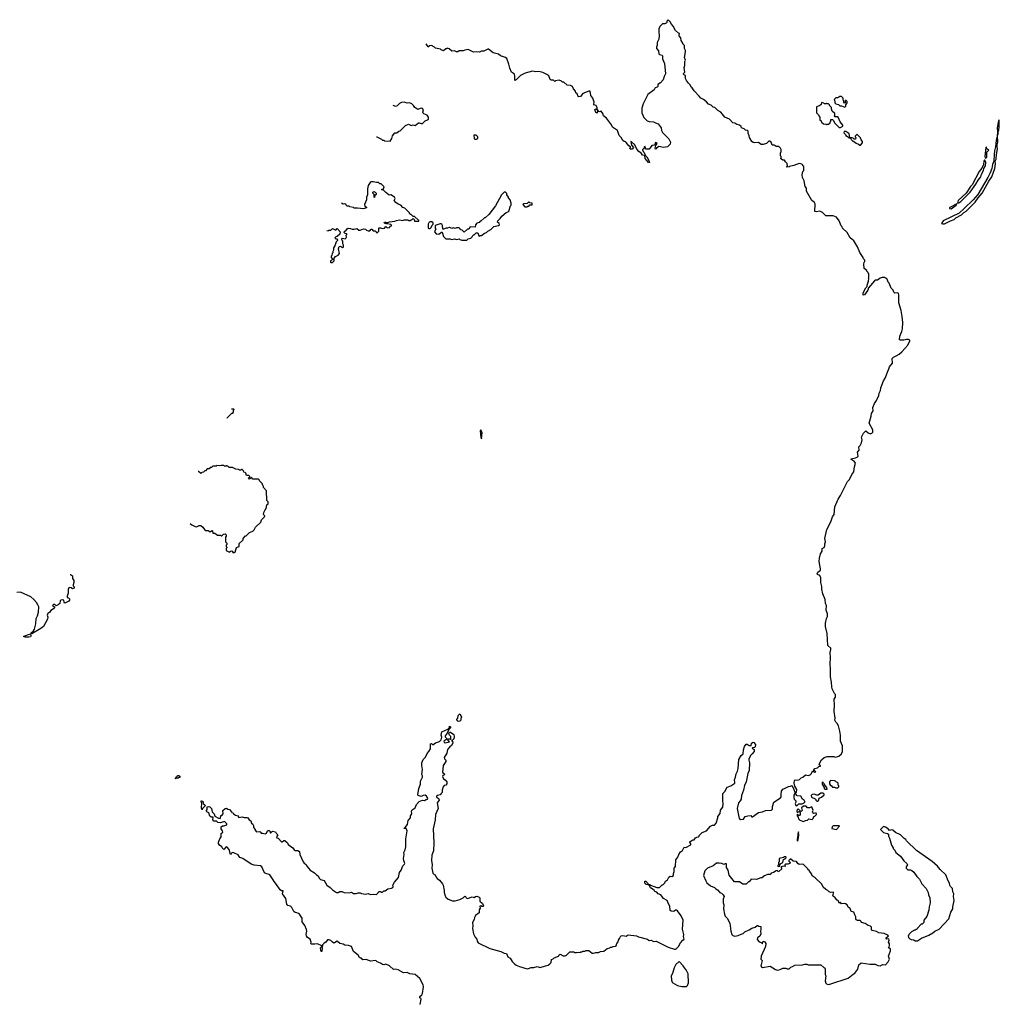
# Model space of a CAD drawing. Extents: x 2494118 to 2687960, y 757339 to 915227.
# Tile 66 of 256: x 2520008 to 2534442, y 895137 to 909650. Entities that reach past the tile are written whole.
import ezdxf

# ---------------------------------------------------------------- set-up
doc = ezdxf.new("R2010")
doc.units = 0

msp = doc.modelspace()

# ---------------------------------------------------------------- linework, layer by layer
at = {"layer": '0CON20XD'}
for points in [[(2531058, 907858), (2531045, 907860), (2531010, 907825), (2530965, 907808), (2530935, 907808), (2530916, 907826), (2530895, 907838), (2530835, 907833), (2530815, 907842), (2530797, 907857), (2530760, 907915), (2530757, 907937), (2530740, 907975), (2530740, 908005), (2530728, 908018), (2530705, 908020), (2530685, 908040), (2530655, 908050), (2530640, 908065), (2530640, 908075), (2530616, 908096), (2530575, 908107), (2530547, 908127), (2530515, 908130), (2530465, 908182), (2530400, 908215), (2530340, 908285), (2530295, 908312), (2530250, 908355), (2530225, 908362), (2530195, 908388), (2530160, 908405), (2530129, 908439), (2530083, 908473), (2530044, 908494), (2530022, 908525), (2529945, 908600), (2529918, 908645), (2529900, 908655), (2529885, 908690), (2529862, 908712), (2529833, 908753), (2529812, 908795), (2529820, 908805), (2529818, 908828), (2529805, 908830), (2529790, 908845), (2529790, 908855), (2529808, 908875), (2529798, 908945), (2529808, 908975), (2529810, 909035), (2529818, 909055), (2529802, 909095), (2529818, 909175), (2529817, 909195), (2529803, 909225), (2529805, 909270), (2529780, 909295), (2529780, 909305), (2529757, 909345), (2529752, 909385), (2529720, 909415), (2529727, 909423), (2529730, 909445), (2529715, 909450), (2529672, 909492), (2529637, 909557), (2529612, 909582), (2529595, 909620), (2529565, 909650), (2529543, 909627), (2529542, 909608), (2529533, 909597), (2529515, 909588), (2529482, 909588), (2529442, 909548), (2529426, 909514), (2529424, 909466), (2529431, 909415), (2529426, 909364), (2529402, 909315), (2529400, 909275), (2529390, 909245), (2529393, 909225), (2529420, 909190), (2529428, 909148), (2529438, 909138), (2529475, 909127), (2529482, 909115), (2529478, 909075), (2529507, 909005), (2529526, 908854), (2529502, 908815), (2529490, 908765), (2529449, 908721), (2529410, 908695), (2529410, 908665), (2529400, 908655), (2529374, 908646), (2529358, 908615), (2529262, 908545), (2529195, 908410), (2529173, 908345), (2529177, 908275), (2529205, 908208), (2529255, 908160), (2529285, 908150), (2529346, 908146), (2529375, 908128), (2529415, 908117), (2529462, 908055), (2529463, 908015), (2529479, 907989), (2529555, 907916), (2529574, 907895), (2529596, 907845), (2529593, 907817), (2529555, 907778), (2529495, 907768), (2529425, 907780), (2529393, 907757), (2529385, 907742), (2529375, 907740), (2529370, 907755), (2529380, 907795), (2529400, 907825), (2529375, 907840), (2529368, 907812), (2529358, 907802), (2529324, 907796), (2529285, 907740), (2529235, 907740), (2529225, 907780), (2529210, 907775), (2529204, 907746), (2529185, 907737), (2529185, 907730), (2529195, 907708), (2529211, 907691), (2529223, 907653), (2529249, 907629), (2529285, 907565), (2529286, 907545), (2529275, 907544), (2529223, 907603), (2529217, 907647), (2529185, 907655), (2529168, 907678), (2529129, 907709), (2529103, 907743), (2529072, 907805), (2529025, 907851), (2529013, 907855), (2529022, 907802), (2529050, 907765), (2529035, 907740), (2529005, 907740), (2529000, 907755), (2529010, 907765), (2529010, 907775), (2528982, 907792), (2528945, 907842), (2528935, 907850), (2528913, 907853), (2528895, 907870), (2528872, 907915), (2528843, 907945), (2528815, 908018), (2528744, 908064), (2528728, 908098), (2528655, 908200), (2528612, 908232), (2528603, 908265), (2528575, 908300), (2528545, 908292), (2528520, 908320), (2528515, 908270), (2528495, 908281), (2528482, 908325), (2528504, 908334), (2528520, 908320), (2528519, 908349), (2528503, 908383), (2528469, 908395), (2528466, 908405), (2528472, 908435), (2528454, 908495), (2528425, 908535), (2528415, 908596), (2528396, 908596), (2528305, 908564), (2528270, 908520), (2528245, 908513), (2528235, 908520), (2528222, 908555), (2528205, 908570), (2528197, 908597), (2528169, 908629), (2528152, 908665), (2528125, 908681), (2528075, 908687), (2528025, 908728), (2528005, 908730), (2527990, 908745), (2527955, 908760), (2527905, 908750), (2527895, 908740), (2527875, 908760), (2527838, 908758), (2527825, 908770), (2527803, 908823), (2527775, 908842), (2527715, 908870), (2527656, 908886), (2527615, 908882), (2527565, 908891), (2527455, 908863), (2527385, 908827), (2527325, 908763), (2527304, 908754), (2527303, 908815), (2527297, 908845), (2527256, 908876), (2527229, 908935), (2527216, 908995), (2527185, 909078), (2527164, 909094), (2527095, 909118), (2527065, 909140), (2526985, 909161), (2526917, 909217), (2526905, 909218), (2526845, 909188), (2526815, 909188), (2526785, 909172), (2526745, 909178), (2526695, 909172), (2526615, 909210), (2526568, 909202), (2526545, 909190), (2526485, 909190), (2526465, 909178), (2526445, 909178), (2526415, 909190), (2526375, 909187), (2526335, 909220), (2526305, 909230), (2526295, 909220), (2526285, 909220), (2526255, 909192), (2526220, 909205), (2526207, 909217), (2526135, 909230), (2526120, 909245), (2526075, 909268), (2526043, 909267), (2526035, 909250), (2526025, 909250), (2525996, 909296)], [(2532165, 908360), (2532180, 908375), (2532180, 908395), (2532200, 908425), (2532200, 908445), (2532185, 908460), (2532172, 908458), (2532170, 908425), (2532162, 908422), (2532150, 908435), (2532150, 908455), (2532140, 908465), (2532140, 908495), (2532118, 908518), (2532095, 908520), (2532065, 908500), (2532035, 908500), (2532012, 908478), (2532010, 908465), (2532020, 908455), (2532020, 908425), (2532032, 908412), (2532075, 908400), (2532095, 908380), (2532115, 908380), (2532165, 908360)], [(2525268, 907923), (2525271, 907921), (2525337, 907887), (2525353, 907873), (2525372, 907872), (2525385, 907862), (2525465, 907860), (2525492, 907898), (2525503, 907937), (2525535, 907980), (2525565, 907980), (2525593, 908007), (2525615, 908010), (2525695, 908088), (2525735, 908108), (2525775, 908092), (2525805, 908098), (2525835, 908090), (2525885, 908130), (2525895, 908132), (2525925, 908120), (2525945, 908122), (2525985, 908160), (2526018, 908172), (2526030, 908185), (2526030, 908215), (2526010, 908245), (2525965, 908261), (2525954, 908274), (2525950, 908285), (2525957, 908323), (2525945, 908340), (2525925, 908347), (2525907, 908343), (2525875, 908327), (2525830, 908355), (2525810, 908385), (2525785, 908408), (2525753, 908423), (2525715, 908420), (2525675, 908433), (2525635, 908427), (2525606, 908414), (2525571, 908379), (2525545, 908372), (2525525, 908382), (2525512, 908384)], [(2532105, 908060), (2532135, 908080), (2532137, 908097), (2532100, 908145), (2532070, 908215), (2532065, 908220), (2532025, 908220), (2532012, 908232), (2532020, 908245), (2532020, 908265), (2531982, 908302), (2531970, 908335), (2531970, 908355), (2531940, 908385), (2531940, 908395), (2531928, 908408), (2531905, 908410), (2531895, 908420), (2531885, 908410), (2531865, 908410), (2531855, 908420), (2531825, 908430), (2531818, 908402), (2531795, 908380), (2531773, 908377), (2531750, 908365), (2531750, 908275), (2531778, 908248), (2531782, 908232), (2531800, 908215), (2531800, 908175), (2531818, 908158), (2531822, 908142), (2531850, 908115), (2531885, 908110), (2531895, 908100), (2531905, 908110), (2531925, 908110), (2531948, 908132), (2531950, 908145), (2531960, 908155), (2531962, 908178), (2531985, 908180), (2532000, 908165), (2532012, 908132), (2532085, 908060), (2532105, 908060)], [(2533609, 906639), (2533635, 906642), (2533723, 906687), (2533777, 906703), (2533802, 906728), (2533885, 906774), (2533922, 906808), (2533955, 906826), (2534088, 906962), (2534129, 907025), (2534189, 907091), (2534289, 907271), (2534334, 907335), (2534355, 907405), (2534378, 907455), (2534385, 907525), (2534381, 907565), (2534395, 907595), (2534400, 907665), (2534417, 907745), (2534409, 907775), (2534410, 907805), (2534419, 907845), (2534417, 907943), (2534428, 907965), (2534425, 907995), (2534435, 908022), (2534441, 908075), (2534442, 908162), (2534440, 908170), (2534435, 908168), (2534425, 908135), (2534411, 908055), (2534415, 907995), (2534410, 907925), (2534395, 907871), (2534388, 907775), (2534370, 907715), (2534365, 907665), (2534363, 907567), (2534342, 907518), (2534331, 907455), (2534310, 907395), (2534274, 907325), (2534125, 907075), (2534058, 906995), (2533924, 906866), (2533851, 906799), (2533614, 906686), (2533590, 906645), (2533609, 906639)], [(2526745, 907890), (2526760, 907905), (2526760, 907925), (2526735, 907950), (2526702, 907948), (2526705, 907900), (2526715, 907890), (2526745, 907890)], [(2532235, 907910), (2532240, 907915), (2532228, 907968), (2532208, 907988), (2532195, 907990), (2532185, 908000), (2532155, 908000), (2532153, 907983), (2532175, 907960), (2532182, 907942), (2532205, 907930), (2532225, 907910), (2532235, 907910)], [(2532395, 907800), (2532428, 907835), (2532428, 907855), (2532405, 907880), (2532395, 907910), (2532348, 907958), (2532342, 907958), (2532320, 907935), (2532320, 907925), (2532330, 907915), (2532325, 907890), (2532305, 907890), (2532290, 907905), (2532275, 907910), (2532240, 907910), (2532285, 907860), (2532295, 907860), (2532335, 907830), (2532367, 907817), (2532385, 907800), (2532395, 907800)], [(2529778, 896082), (2529798, 896095), (2529791, 896135), (2529794, 896165), (2529776, 896245), (2529784, 896375), (2529755, 896439), (2529700, 896515), (2529686, 896526), (2529673, 896527), (2529645, 896503), (2529608, 896508), (2529592, 896522), (2529590, 896585), (2529568, 896618), (2529550, 896665), (2529495, 896698), (2529455, 896750), (2529415, 896768), (2529395, 896788), (2529365, 896800), (2529355, 896818), (2529302, 896852), (2529287, 896887), (2529268, 896898), (2529241, 896901), (2529221, 896921), (2529217, 896935), (2529220, 896950), (2529235, 896951), (2529275, 896910), (2529292, 896905), (2529302, 896892), (2529395, 896860), (2529435, 896860), (2529475, 896900), (2529485, 896900), (2529515, 896930), (2529525, 896950), (2529555, 896970), (2529575, 897010), (2529592, 897028), (2529615, 897020), (2529642, 897035), (2529640, 897065), (2529652, 897095), (2529652, 897145), (2529673, 897167), (2529676, 897265), (2529708, 897305), (2529720, 897345), (2529744, 897385), (2529774, 897406), (2529800, 897455), (2529825, 897450), (2529895, 897490), (2529898, 897505), (2529882, 897525), (2529885, 897540), (2529895, 897540), (2529925, 897560), (2529945, 897560), (2529965, 897592), (2529985, 897602), (2530010, 897605), (2530020, 897615), (2530020, 897625), (2530062, 897668), (2530130, 897695), (2530185, 897763), (2530215, 897780), (2530245, 897780), (2530272, 897805), (2530293, 897885), (2530293, 897905), (2530331, 897949), (2530335, 898000), (2530370, 898045), (2530376, 898095), (2530369, 898135), (2530370, 898245), (2530396, 898275), (2530434, 898336), (2530485, 898359), (2530544, 898396), (2530548, 898405), (2530542, 898448), (2530556, 898485), (2530564, 898535), (2530586, 898574), (2530596, 898615), (2530604, 898745), (2530638, 898805), (2530669, 898831), (2530674, 898886), (2530690, 898935), (2530715, 898970), (2530725, 898970), (2530755, 898952), (2530788, 898952), (2530792, 898985), (2530815, 899002), (2530826, 898996), (2530850, 898965), (2530845, 898932), (2530835, 898922), (2530805, 898920), (2530802, 898915), (2530831, 898891), (2530830, 898865), (2530803, 898827), (2530782, 898808), (2530754, 898755), (2530751, 898735), (2530763, 898695), (2530759, 898585), (2530739, 898541), (2530715, 898418), (2530688, 898362), (2530674, 898295), (2530642, 898215), (2530637, 898163), (2530626, 898135), (2530601, 898105), (2530581, 898025), (2530608, 897875), (2530635, 897862), (2530672, 897868), (2530697, 897903), (2530735, 897917), (2530785, 897918), (2530792, 897902), (2530805, 897900), (2530895, 897963), (2530955, 897972), (2530995, 897992), (2531085, 898000), (2531100, 898015), (2531102, 898055), (2531122, 898115), (2531219, 898181), (2531228, 898195), (2531226, 898235), (2531235, 898278), (2531255, 898307), (2531285, 898323), (2531335, 898350), (2531366, 898354), (2531385, 898362), (2531392, 898355), (2531417, 898305), (2531428, 898265), (2531430, 898245), (2531415, 898220), (2531414, 898185), (2531422, 898162), (2531442, 898135), (2531442, 898115), (2531433, 898095), (2531445, 898068), (2531455, 898062), (2531465, 898068), (2531488, 898092), (2531537, 898093), (2531580, 898115), (2531568, 898148), (2531555, 898150), (2531545, 898160), (2531520, 898205), (2531465, 898212), (2531442, 898235), (2531440, 898245), (2531452, 898265), (2531460, 898305), (2531431, 898351), (2531422, 898395), (2531424, 898435), (2531435, 898448), (2531475, 898443), (2531498, 898452), (2531525, 898477), (2531546, 898484), (2531585, 898522), (2531625, 898512), (2531655, 898520), (2531668, 898532), (2531695, 898580), (2531715, 898560), (2531738, 898562), (2531725, 898580), (2531712, 898582), (2531710, 898595), (2531725, 898612), (2531765, 898622), (2531785, 898640), (2531808, 898645), (2531808, 898655), (2531795, 898660), (2531788, 898675), (2531825, 898740), (2531863, 898777), (2531905, 898788), (2532005, 898790), (2532025, 898782), (2532065, 898790), (2532080, 898795), (2532115, 898830), (2532132, 898865), (2532132, 898945), (2532101, 899015), (2532102, 899102), (2532092, 899165), (2532074, 899244), (2532055, 899278), (2532032, 899295), (2532018, 899325), (2532022, 899355), (2532008, 899455), (2532014, 899545), (2532008, 899635), (2532028, 899665), (2532030, 899705), (2532015, 899720), (2531979, 899789), (2531973, 899815), (2531970, 899885), (2531956, 899966), (2531956, 900075), (2531948, 900155), (2531957, 900245), (2531948, 900325), (2531960, 900365), (2531960, 900385), (2531918, 900428), (2531904, 900605), (2531881, 900705), (2531883, 900755), (2531898, 900825), (2531910, 900855), (2531911, 900895), (2531893, 900947), (2531894, 901015), (2531884, 901045), (2531879, 901105), (2531843, 901185), (2531826, 901255), (2531828, 901295), (2531813, 901355), (2531812, 901425), (2531797, 901457), (2531763, 901473), (2531759, 901485), (2531771, 901509), (2531806, 901535), (2531806, 901556), (2531786, 901665), (2531792, 901715), (2531806, 901775), (2531833, 901815), (2531832, 901855), (2531860, 901870), (2531873, 901895), (2531874, 901926), (2531884, 901955), (2531874, 902005), (2531901, 902135), (2531960, 902250), (2531986, 902324), (2532008, 902355), (2532020, 902470), (2532066, 902584), (2532104, 902635), (2532204, 902845), (2532236, 902875), (2532270, 902945), (2532300, 902985), (2532307, 903057), (2532323, 903115), (2532302, 903145), (2532262, 903165), (2532260, 903175), (2532323, 903193), (2532348, 903202), (2532362, 903218), (2532352, 903275), (2532380, 903305), (2532373, 903355), (2532394, 903376), (2532412, 903415), (2532421, 903455), (2532414, 903495), (2532441, 903555), (2532475, 903590), (2532511, 903561), (2532545, 903548), (2532566, 903554), (2532579, 903571), (2532580, 903605), (2532527, 903705), (2532556, 903805), (2532559, 903845), (2532584, 903885), (2532581, 903935), (2532606, 903995), (2532635, 904037), (2532669, 904111), (2532672, 904145), (2532690, 904185), (2532696, 904224), (2532738, 904325), (2532761, 904365), (2532814, 904506), (2532826, 904534), (2532869, 904585), (2532871, 904605), (2532862, 904635), (2532866, 904654), (2532882, 904675), (2532924, 904696), (2532965, 904719), (2533005, 904756), (2533094, 904855), (2533126, 904915), (2533125, 904927), (2533105, 904934), (2533075, 904936), (2533035, 904926), (2532985, 904924), (2532972, 904932), (2532978, 904985), (2533008, 905055), (2533018, 905095), (2533020, 905185), (2533012, 905275), (2532996, 905366), (2532963, 905475), (2532962, 905595), (2532958, 905615), (2532945, 905622), (2532905, 905620), (2532890, 905635), (2532880, 905665), (2532850, 905695), (2532820, 905765), (2532803, 905783), (2532790, 905825), (2532775, 905840), (2532765, 905840), (2532755, 905850), (2532715, 905850), (2532685, 905840), (2532647, 905813), (2532618, 905812), (2532605, 905802), (2532515, 905698), (2532504, 905665), (2532456, 905595), (2532435, 905590), (2532438, 905625), (2532474, 905696), (2532494, 905715), (2532494, 905736), (2532516, 905795), (2532518, 905835), (2532512, 905845), (2532520, 905855), (2532520, 905905), (2532512, 905915), (2532510, 905925), (2532490, 905945), (2532490, 905955), (2532450, 905985), (2532448, 906045), (2532450, 906075), (2532460, 906085), (2532460, 906105), (2532440, 906125), (2532437, 906147), (2532385, 906220), (2532355, 906300), (2532295, 906400), (2532275, 906410), (2532247, 906437), (2532203, 906513), (2532132, 906575), (2532127, 906597), (2532113, 906613), (2532082, 906685), (2532045, 906740), (2531995, 906758), (2531885, 906760), (2531835, 906810), (2531797, 906827), (2531745, 906818), (2531723, 906823), (2531727, 906937), (2531720, 906955), (2531680, 906985), (2531600, 907125), (2531600, 907165), (2531583, 907193), (2531568, 907275), (2531542, 907325), (2531538, 907365), (2531548, 907412), (2531560, 907425), (2531560, 907485), (2531550, 907495), (2531550, 907505), (2531535, 907520), (2531495, 907528), (2531415, 907500), (2531353, 907487), (2531345, 907480), (2531310, 907475), (2531310, 907485), (2531320, 907495), (2531318, 907528), (2531290, 907555), (2531275, 907580), (2531255, 907580), (2531220, 907605), (2531230, 907615), (2531230, 907635), (2531220, 907645), (2531220, 907685), (2531228, 907705), (2531228, 907735), (2531220, 907755), (2531195, 907780), (2531155, 907780), (2531125, 907800), (2531095, 907800), (2531080, 907845), (2531058, 907858)], [(2534235, 907607), (2534245, 907612), (2534257, 907625), (2534258, 907695), (2534286, 907725), (2534259, 907745), (2534255, 907778), (2534245, 907768), (2534229, 907635), (2534232, 907612), (2534235, 907607)], [(2533828, 906948), (2533845, 906951), (2533875, 906971), (2534015, 907107), (2534098, 907225), (2534130, 907285), (2534171, 907335), (2534182, 907375), (2534212, 907425), (2534217, 907455), (2534241, 907495), (2534243, 907545), (2534230, 907580), (2534225, 907583), (2534214, 907566), (2534209, 907515), (2534187, 907463), (2534148, 907412), (2534044, 907216), (2534020, 907190), (2533955, 907095), (2533836, 906985), (2533828, 906948)], [(2524535, 906543), (2524555, 906540), (2524565, 906550), (2524595, 906550), (2524615, 906570), (2524665, 906550), (2524685, 906570), (2524730, 906525), (2524725, 906490), (2524688, 906452), (2524665, 906450), (2524650, 906435), (2524665, 906420), (2524688, 906418), (2524690, 906395), (2524673, 906377), (2524652, 906315), (2524630, 906285), (2524630, 906255), (2524620, 906235), (2524620, 906215), (2524610, 906205), (2524607, 906173), (2524600, 906165), (2524600, 906145), (2524620, 906115), (2524590, 906095), (2524588, 906078), (2524595, 906072), (2524615, 906072), (2524640, 906095), (2524640, 906105), (2524630, 906115), (2524640, 906125), (2524640, 906135), (2524661, 906159), (2524699, 906181), (2524718, 906205), (2524708, 906275), (2524714, 906306), (2524735, 906312), (2524765, 906290), (2524780, 906295), (2524780, 906325), (2524770, 906345), (2524770, 906385), (2524760, 906395), (2524754, 906416), (2524765, 906428), (2524805, 906420), (2524817, 906433), (2524822, 906445), (2524820, 906475), (2524830, 906485), (2524830, 906495), (2524805, 906500), (2524790, 906515), (2524790, 906525), (2524802, 906538), (2524815, 906540), (2524832, 906565), (2524850, 906575), (2524883, 906573), (2524905, 906562), (2524935, 906562), (2524975, 906572), (2525005, 906550), (2525025, 906550), (2525075, 906568), (2525102, 906562), (2525118, 906548), (2525145, 906540), (2525165, 906540), (2525185, 906560), (2525195, 906560), (2525215, 906540), (2525248, 906538), (2525260, 906525), (2525260, 906515), (2525275, 906510), (2525300, 906535), (2525300, 906575), (2525305, 906580), (2525325, 906582), (2525355, 906570), (2525381, 906579), (2525405, 906600), (2525420, 906585), (2525435, 906580), (2525455, 906588), (2525472, 906608), (2525490, 906615), (2525475, 906630), (2525425, 906640), (2525415, 906650), (2525405, 906642), (2525385, 906650), (2525380, 906655), (2525383, 906667), (2525397, 906667), (2525405, 906660), (2525435, 906660), (2525455, 906672), (2525535, 906680), (2525558, 906692), (2525605, 906698), (2525655, 906692), (2525675, 906700), (2525725, 906700), (2525735, 906690), (2525765, 906690), (2525775, 906700), (2525788, 906702), (2525805, 906720), (2525820, 906705), (2525825, 906680), (2525888, 906682), (2525888, 906688), (2525825, 906750), (2525805, 906750), (2525778, 906778), (2525765, 906780), (2525750, 906795), (2525750, 906805), (2525685, 906870), (2525655, 906880), (2525625, 906918), (2525583, 906933), (2525550, 906955), (2525528, 906985), (2525540, 907015), (2525530, 907035), (2525477, 907067), (2525453, 907063), (2525430, 907085), (2525401, 907101), (2525375, 907130), (2525340, 907145), (2525370, 907155), (2525378, 907185), (2525335, 907230), (2525315, 907230), (2525295, 907248), (2525265, 907248), (2525215, 907260), (2525185, 907260), (2525172, 907248), (2525143, 907205), (2525134, 907155), (2525132, 907068), (2525117, 907035), (2525118, 906995), (2525088, 906925), (2525093, 906903), (2525118, 906888), (2525120, 906875), (2525075, 906862), (2524985, 906872), (2524935, 906870), (2524925, 906880), (2524873, 906893), (2524865, 906900), (2524835, 906900), (2524820, 906915), (2524815, 906930), (2524797, 906937), (2524773, 906933), (2524750, 906945)], [(2525235, 907030), (2525230, 907035), (2525230, 907075), (2525210, 907095), (2525212, 907108), (2525225, 907118), (2525248, 907108), (2525260, 907095), (2525260, 907075), (2525242, 907058), (2525235, 907030)], [(2526525, 906400), (2526595, 906402), (2526615, 906420), (2526655, 906430), (2526675, 906450), (2526685, 906470), (2526695, 906480), (2526705, 906480), (2526735, 906510), (2526758, 906508), (2526772, 906462), (2526785, 906460), (2526795, 906470), (2526812, 906468), (2526855, 906502), (2526885, 906512), (2526908, 906535), (2526951, 906559), (2526995, 906600), (2527065, 906617), (2527076, 906624), (2527074, 906644), (2527050, 906665), (2527053, 906687), (2527089, 906721), (2527114, 906756), (2527175, 906810), (2527202, 906818), (2527215, 906830), (2527240, 906905), (2527250, 906915), (2527250, 906945), (2527237, 906997), (2527210, 907025), (2527210, 907035), (2527188, 907068), (2527187, 907087), (2527168, 907108), (2527145, 907110), (2527105, 907068), (2527018, 906905), (2526919, 906781), (2526865, 906730), (2526855, 906730), (2526805, 906680), (2526795, 906680), (2526777, 906663), (2526745, 906650), (2526723, 906627), (2526717, 906593), (2526645, 906598), (2526625, 906560), (2526605, 906560), (2526555, 906520), (2526528, 906548), (2526502, 906552), (2526498, 906568), (2526485, 906580), (2526445, 906580), (2526425, 906572), (2526395, 906580), (2526375, 906570), (2526347, 906587), (2526335, 906588), (2526312, 906578), (2526293, 906577), (2526255, 906560), (2526242, 906562), (2526238, 906615), (2526228, 906635), (2526219, 906639), (2526205, 906640), (2526132, 906618), (2526130, 906575), (2526140, 906565), (2526122, 906525), (2526145, 906492), (2526185, 906488), (2526225, 906520), (2526235, 906520), (2526253, 906453), (2526285, 906420), (2526345, 906420), (2526375, 906408), (2526415, 906420), (2526445, 906408), (2526485, 906420), (2526495, 906410), (2526525, 906400)], [(2527485, 906890), (2527495, 906900), (2527508, 906902), (2527525, 906920), (2527558, 906922), (2527558, 906948), (2527525, 906950), (2527515, 906960), (2527505, 906960), (2527485, 906940), (2527432, 906938), (2527420, 906925), (2527452, 906892), (2527485, 906890)], [(2533735, 906861), (2533806, 906915), (2533816, 906936), (2533715, 906882), (2533709, 906875), (2533711, 906865), (2533735, 906861)], [(2526035, 906570), (2526055, 906572), (2526073, 906587), (2526085, 906620), (2526100, 906635), (2526100, 906655), (2526082, 906672), (2526055, 906672), (2526043, 906667), (2526028, 906635), (2526028, 906578), (2526035, 906570)], [(2523058, 903780), (2523065, 903780), (2523135, 903850), (2523148, 903852), (2523160, 903865), (2523160, 903895), (2523170, 903905), (2523165, 903910), (2523128, 903910)], [(2526815, 903470), (2526824, 903565), (2526805, 903607), (2526795, 903590), (2526805, 903498), (2526815, 903470)], [(2522518, 902226), (2522520, 902225), (2522543, 902203), (2522595, 902178), (2522615, 902173), (2522655, 902193), (2522675, 902197), (2522709, 902169), (2522730, 902135), (2522753, 902123), (2522785, 902120), (2522815, 902100), (2522832, 902118), (2522845, 902120), (2522850, 902115), (2522852, 902082), (2522885, 902080), (2522923, 902053), (2522965, 902050), (2522975, 902040), (2522988, 902042), (2523012, 902068), (2523035, 902070), (2523050, 902055), (2523050, 902035), (2523040, 902025), (2523040, 901955), (2523060, 901935), (2523060, 901915), (2523050, 901905), (2523050, 901885), (2523060, 901875), (2523060, 901865), (2523050, 901855), (2523050, 901825), (2523088, 901808), (2523095, 901800), (2523125, 901820), (2523138, 901818), (2523155, 901790), (2523185, 901800), (2523202, 901868), (2523240, 901885), (2523242, 901928), (2523290, 901975), (2523300, 901985), (2523300, 902005), (2523335, 902040), (2523345, 902040), (2523395, 902090), (2523445, 902110), (2523465, 902130), (2523482, 902168), (2523560, 902245), (2523572, 902278), (2523617, 902323), (2523618, 902338), (2523600, 902355), (2523603, 902387), (2523623, 902427), (2523640, 902445), (2523652, 902498), (2523670, 902515), (2523670, 902545), (2523650, 902565), (2523647, 902707), (2523600, 902755), (2523600, 902775), (2523590, 902785), (2523580, 902815), (2523542, 902852), (2523540, 902865), (2523528, 902878), (2523445, 902880), (2523425, 902900), (2523412, 902898), (2523395, 902880), (2523380, 902895), (2523398, 902912), (2523398, 902918), (2523385, 902930), (2523352, 902932), (2523338, 902968), (2523328, 902978), (2523312, 902982), (2523308, 902998), (2523288, 903018), (2523275, 903020), (2523265, 903010), (2523245, 903010), (2523235, 903020), (2523193, 903023), (2523145, 903050), (2523095, 903050), (2523075, 903070), (2523065, 903070), (2523055, 903080), (2523045, 903070), (2523025, 903070), (2523015, 903080), (2522975, 903080), (2522955, 903072), (2522915, 903080), (2522905, 903070), (2522855, 903070), (2522835, 903050), (2522815, 903050), (2522798, 903032), (2522772, 903028), (2522745, 903000), (2522735, 903000), (2522715, 902980), (2522692, 902978), (2522675, 902960), (2522645, 902990), (2522636, 902990)], [(2520752, 901473), (2520755, 901470), (2520788, 901455), (2520784, 901414), (2520807, 901385), (2520806, 901354), (2520795, 901320), (2520798, 901305), (2520812, 901292), (2520809, 901271), (2520785, 901262), (2520765, 901278), (2520745, 901282), (2520732, 901275), (2520721, 901249), (2520722, 901195), (2520710, 901155), (2520710, 901135), (2520725, 901130), (2520742, 901112), (2520742, 901095), (2520733, 901077), (2520675, 901052), (2520663, 901063), (2520660, 901095), (2520635, 901100), (2520615, 901096), (2520602, 901085), (2520600, 901045), (2520577, 901023), (2520545, 901010), (2520528, 901028), (2520505, 901030), (2520490, 901015), (2520508, 901008), (2520520, 900995), (2520520, 900985), (2520505, 900968), (2520467, 900943), (2520452, 900915), (2520425, 900900), (2520413, 900875), (2520422, 900845), (2520416, 900814), (2520358, 900705), (2520320, 900675), (2520185, 900600), (2520173, 900603), (2520177, 900615), (2520210, 900640), (2520224, 900665), (2520248, 900745), (2520252, 900825), (2520272, 900865), (2520286, 900915), (2520288, 900995), (2520277, 901027), (2520255, 901060), (2520218, 901105), (2520174, 901144), (2520022, 901212), (2519965, 901208)], [(2520145, 900548), (2520089, 900549), (2520070, 900555), (2520068, 900565), (2520155, 900592), (2520172, 900582), (2520172, 900565), (2520165, 900554), (2520145, 900548)], [(2526468, 899308), (2526448, 899325), (2526448, 899335), (2526462, 899355), (2526468, 899392), (2526495, 899420), (2526520, 899375), (2526520, 899365), (2526510, 899355), (2526510, 899325), (2526495, 899310), (2526468, 899308)], [(2525543, 895653), (2525515, 895650), (2525456, 895706), (2525405, 895728), (2525375, 895720), (2525355, 895723), (2525326, 895746), (2525275, 895763), (2525255, 895782), (2525175, 895772), (2525115, 895800), (2525065, 895792), (2525045, 895818), (2525028, 895818), (2525017, 895827), (2524995, 895862), (2524928, 895915), (2524895, 895987), (2524855, 896003), (2524801, 896011), (2524775, 896022), (2524723, 896033), (2524685, 896068), (2524648, 896042), (2524635, 896040), (2524615, 896052), (2524595, 896080), (2524565, 896090), (2524542, 896088), (2524519, 896051), (2524495, 896039), (2524472, 896015), (2524468, 895995), (2524460, 895990), (2524464, 895964), (2524458, 895915), (2524450, 895915), (2524442, 895965), (2524445, 895978), (2524460, 895990), (2524458, 895998), (2524395, 896029), (2524355, 896022), (2524302, 896025), (2524298, 896035), (2524303, 896055), (2524287, 896095), (2524250, 896120), (2524236, 896146), (2524231, 896165), (2524239, 896215), (2524235, 896240), (2524211, 896301), (2524172, 896355), (2524170, 896405), (2524133, 896465), (2524115, 896478), (2524090, 896485), (2524065, 896490), (2524048, 896505), (2524020, 896565), (2524000, 896585), (2523960, 896595), (2523944, 896614), (2523928, 896695), (2523882, 896765), (2523888, 896808), (2523865, 896810), (2523848, 896825), (2523793, 896905), (2523756, 896946), (2523745, 896972), (2523694, 897044), (2523685, 897052), (2523635, 897064), (2523615, 897077), (2523577, 897165), (2523556, 897176), (2523465, 897190), (2523420, 897205), (2523295, 897287), (2523251, 897301), (2523225, 897338), (2523165, 897370), (2523147, 897373), (2523135, 897368), (2523125, 897350), (2523113, 897343), (2523097, 897417), (2523065, 897452), (2523052, 897458), (2523015, 897420), (2522990, 897445), (2522985, 897460), (2522954, 897484), (2522938, 897508), (2522937, 897525), (2522956, 897574), (2522978, 897605), (2522978, 897655), (2523000, 897675), (2522998, 897695), (2522978, 897725), (2522978, 897752), (2522995, 897770), (2523015, 897768), (2523058, 897782), (2523060, 897795), (2523025, 897830), (2522965, 897812), (2522928, 897818), (2522907, 897837), (2522869, 897839), (2522853, 897855), (2522858, 897898), (2522835, 897898), (2522811, 897911), (2522795, 897960), (2522765, 897972), (2522760, 897985), (2522760, 897995), (2522772, 898008), (2522770, 898050), (2522795, 898053), (2522808, 898048), (2522832, 898025), (2522842, 897975), (2522872, 897945), (2522882, 897912), (2522935, 897882), (2522962, 897878), (2522968, 897885), (2522972, 897918), (2522985, 897920), (2523007, 897943), (2523000, 897995), (2523035, 898022), (2523055, 898028), (2523073, 898013), (2523098, 898008), (2523130, 897975), (2523132, 897962), (2523155, 897960), (2523160, 897945), (2523190, 897925), (2523220, 897915), (2523235, 897890), (2523285, 897902), (2523315, 897890), (2523355, 897892), (2523368, 897885), (2523387, 897857), (2523415, 897840), (2523422, 897805), (2523443, 897793), (2523452, 897775), (2523452, 897742), (2523480, 897715), (2523480, 897705), (2523498, 897678), (2523545, 897682), (2523556, 897676), (2523565, 897660), (2523585, 897662), (2523625, 897652), (2523645, 897660), (2523660, 897695), (2523675, 897700), (2523685, 897700), (2523700, 897685), (2523700, 897665), (2523705, 897662), (2523735, 897690), (2523775, 897680), (2523785, 897660), (2523810, 897635), (2523790, 897605), (2523795, 897590), (2523816, 897586), (2523865, 897530), (2523875, 897530), (2523898, 897552), (2523915, 897550), (2523952, 897515), (2523964, 897494), (2524035, 897443), (2524054, 897414), (2524065, 897404), (2524106, 897406), (2524130, 897390), (2524137, 897345), (2524185, 897238), (2524198, 897218), (2524228, 897198), (2524238, 897175), (2524290, 897115), (2524353, 897073), (2524380, 897045), (2524405, 897032), (2524423, 896995), (2524442, 896975), (2524495, 896962), (2524532, 896892), (2524585, 896860), (2524615, 896823), (2524677, 896787), (2524703, 896787), (2524725, 896798), (2524755, 896798), (2524787, 896783), (2524865, 896780), (2524895, 896790), (2524925, 896772), (2524965, 896770), (2524995, 896782), (2525025, 896782), (2525045, 896772), (2525105, 896762), (2525145, 896770), (2525175, 896758), (2525215, 896762), (2525265, 896758), (2525305, 896798), (2525325, 896800), (2525338, 896788), (2525352, 896788), (2525375, 896810), (2525395, 896810), (2525435, 896840), (2525485, 896848), (2525505, 896858), (2525512, 896875), (2525508, 896895), (2525532, 896938), (2525588, 897005), (2525605, 897080), (2525630, 897115), (2525655, 897178), (2525679, 897205), (2525681, 897215), (2525667, 897255), (2525664, 897285), (2525671, 897345), (2525669, 897375), (2525690, 897415), (2525700, 897460), (2525700, 897575), (2525716, 897695), (2525705, 897730), (2525675, 897730), (2525672, 897735), (2525688, 897742), (2525721, 897789), (2525732, 897845), (2525767, 897885), (2525767, 897915), (2525784, 897946), (2525780, 897985), (2525790, 898005), (2525836, 898034), (2525856, 898084), (2525893, 898127), (2525945, 898146), (2525975, 898143), (2525995, 898157), (2526015, 898160), (2526023, 898175), (2526003, 898205), (2525985, 898220), (2525955, 898216), (2525925, 898202), (2525880, 898215), (2525873, 898225), (2525891, 898319), (2525916, 898384), (2525916, 898425), (2525943, 898487), (2525942, 898505), (2525932, 898525), (2525944, 898596), (2525933, 898655), (2525936, 898695), (2525955, 898747), (2525989, 898781), (2526012, 898832), (2526038, 898862), (2526062, 898905), (2526060, 898975), (2526075, 898980), (2526095, 898960), (2526135, 898990), (2526195, 899010), (2526218, 899035), (2526230, 899075), (2526220, 899105), (2526230, 899155), (2526319, 899191), (2526340, 899215), (2526342, 899238), (2526357, 899227), (2526357, 899213), (2526332, 899188), (2526308, 899132), (2526278, 899095), (2526278, 899078), (2526292, 899065), (2526300, 899045), (2526260, 899015), (2526262, 898995), (2526275, 898990), (2526340, 899005), (2526322, 899022), (2526318, 899035), (2526325, 899050), (2526345, 899050), (2526355, 899040), (2526360, 899045), (2526360, 899085), (2526340, 899105), (2526330, 899125), (2526342, 899148), (2526355, 899150), (2526406, 899116), (2526410, 899085), (2526405, 899050), (2526385, 899030), (2526370, 899025), (2526387, 899017), (2526389, 898985), (2526370, 898950), (2526345, 898932), (2526312, 898895), (2526302, 898838), (2526262, 898775), (2526268, 898755), (2526286, 898736), (2526287, 898715), (2526250, 898655), (2526240, 898555), (2526265, 898540), (2526268, 898525), (2526260, 898515), (2526245, 898510), (2526238, 898495), (2526255, 898460), (2526278, 898448), (2526302, 898415), (2526303, 898385), (2526285, 898367), (2526265, 898362), (2526250, 898345), (2526232, 898295), (2526232, 898258), (2526218, 898245), (2526202, 898225), (2526164, 898216), (2526150, 898205), (2526150, 898195), (2526184, 898165), (2526189, 898145), (2526161, 898105), (2526172, 898025), (2526136, 897935), (2526128, 897858), (2526102, 897725), (2526112, 897515), (2526107, 897397), (2526079, 897335), (2526076, 897255), (2526086, 897195), (2526083, 897143), (2526098, 897068), (2526115, 897050), (2526130, 897045), (2526145, 897010), (2526161, 896991), (2526195, 896968), (2526238, 896915), (2526248, 896895), (2526262, 896815), (2526262, 896785), (2526278, 896735), (2526288, 896715), (2526322, 896685), (2526385, 896664), (2526425, 896664), (2526495, 896683), (2526541, 896709), (2526565, 896732), (2526575, 896728), (2526586, 896706), (2526605, 896696), (2526675, 896722), (2526705, 896712), (2526725, 896728), (2526745, 896733), (2526778, 896718), (2526787, 896705), (2526788, 896658), (2526825, 896630), (2526840, 896595), (2526832, 896578), (2526818, 896578), (2526805, 896590), (2526790, 896585), (2526792, 896555), (2526778, 896532), (2526778, 896485), (2526723, 896445), (2526710, 896415), (2526707, 896385), (2526682, 896345), (2526686, 896295), (2526679, 896255), (2526696, 896175), (2526721, 896125), (2526745, 896098), (2526750, 896070), (2526764, 896044), (2526935, 895962), (2527096, 895916), (2527145, 895892), (2527180, 895885), (2527200, 895835), (2527236, 895816), (2527265, 895770), (2527300, 895735), (2527325, 895713), (2527375, 895693), (2527485, 895660), (2527507, 895663), (2527545, 895681), (2527585, 895678), (2527635, 895694), (2527675, 895680), (2527755, 895704), (2527794, 895716), (2527822, 895735), (2527840, 895755), (2527844, 895796), (2527871, 895809), (2527885, 895823), (2527945, 895848), (2527955, 895868), (2527973, 895877), (2528015, 895852), (2528045, 895850), (2528065, 895860), (2528115, 895910), (2528175, 895910), (2528185, 895900), (2528215, 895900), (2528235, 895908), (2528265, 895900), (2528275, 895910), (2528295, 895910), (2528305, 895920), (2528335, 895920), (2528355, 895930), (2528395, 895930), (2528445, 895890), (2528465, 895890), (2528495, 895900), (2528535, 895900), (2528565, 895918), (2528615, 895922), (2528665, 895960), (2528705, 895970), (2528715, 895980), (2528732, 895978), (2528755, 895990), (2528788, 895992), (2528799, 896001), (2528808, 896035), (2528825, 896060), (2528830, 896085), (2528847, 896105), (2528861, 896139), (2528872, 896148), (2528897, 896153), (2528945, 896143), (2528975, 896159), (2529095, 896146), (2529125, 896131), (2529257, 896097), (2529285, 896078), (2529315, 896081), (2529346, 896064), (2529385, 896070), (2529565, 895981), (2529655, 895948), (2529675, 895950), (2529715, 895988), (2529743, 896045), (2529778, 896082)], [(2522305, 898460), (2522300, 898465), (2522310, 898470), (2522312, 898488), (2522328, 898492), (2522332, 898508), (2522355, 898510), (2522368, 898498), (2522368, 898482), (2522355, 898480), (2522345, 898470), (2522310, 898470), (2522305, 898460)], [(2531877, 898307), (2531905, 898310), (2531902, 898335), (2531870, 898365), (2531865, 898380), (2531850, 898395), (2531848, 898408), (2531835, 898410), (2531830, 898405), (2531833, 898383), (2531862, 898332), (2531862, 898315), (2531877, 898307)], [(2532035, 898328), (2532065, 898330), (2532078, 898342), (2532080, 898355), (2532070, 898365), (2532070, 898395), (2532058, 898408), (2532045, 898410), (2532030, 898425), (2532015, 898430), (2531950, 898435), (2531950, 898425), (2531940, 898415), (2531940, 898385), (2531955, 898360), (2531965, 898360), (2531985, 898340), (2532015, 898340), (2532035, 898328)], [(2531752, 898132), (2531765, 898132), (2531777, 898143), (2531790, 898175), (2531825, 898190), (2531860, 898225), (2531860, 898235), (2531848, 898248), (2531813, 898247), (2531772, 898218), (2531755, 898218), (2531715, 898237), (2531685, 898232), (2531678, 898225), (2531672, 898215), (2531675, 898190), (2531727, 898167), (2531738, 898158), (2531740, 898145), (2531752, 898132)], [(2522695, 898002), (2522687, 898027), (2522690, 898105), (2522680, 898115), (2522680, 898135), (2522685, 898138), (2522705, 898130), (2522710, 898095), (2522736, 898076), (2522740, 898065), (2522702, 898025), (2522695, 898002)], [(2531555, 897832), (2531585, 897848), (2531617, 897853), (2531638, 897872), (2531687, 897863), (2531700, 897875), (2531710, 897905), (2531725, 897910), (2531748, 897935), (2531745, 897960), (2531705, 897950), (2531695, 897960), (2531692, 897975), (2531700, 897995), (2531678, 898048), (2531645, 898033), (2531615, 898032), (2531595, 898060), (2531555, 898060), (2531530, 898035), (2531538, 897995), (2531525, 897980), (2531512, 897982), (2531482, 898012), (2531462, 898008), (2531458, 897985), (2531465, 897970), (2531475, 897968), (2531495, 897980), (2531510, 897965), (2531507, 897933), (2531498, 897922), (2531485, 897920), (2531468, 897938), (2531462, 897935), (2531463, 897913), (2531478, 897898), (2531485, 897870), (2531505, 897852), (2531555, 897832)], [(2532045, 897713), (2532088, 897762), (2532085, 897770), (2531995, 897768), (2531980, 897755), (2531975, 897730), (2532045, 897713)], [(2533205, 896072), (2533235, 896073), (2533295, 896110), (2533405, 896158), (2533461, 896189), (2533495, 896217), (2533555, 896247), (2533697, 896395), (2533729, 896495), (2533756, 896544), (2533756, 896575), (2533776, 896665), (2533769, 896725), (2533772, 896765), (2533757, 896797), (2533753, 896845), (2533722, 896875), (2533712, 896895), (2533708, 896925), (2533687, 896955), (2533655, 897048), (2533573, 897123), (2533533, 897173), (2533452, 897242), (2533223, 897403), (2533076, 897545), (2533064, 897565), (2533041, 897581), (2532985, 897634), (2532912, 897672), (2532876, 897706), (2532855, 897710), (2532825, 897698), (2532806, 897726), (2532765, 897750), (2532735, 897760), (2532693, 897715), (2532735, 897670), (2532797, 897657), (2532810, 897645), (2532810, 897615), (2532827, 897587), (2532853, 897483), (2532880, 897445), (2532880, 897435), (2532905, 897410), (2532920, 897375), (2532989, 897319), (2533034, 897254), (2533082, 897215), (2533090, 897195), (2533070, 897165), (2533070, 897145), (2533095, 897120), (2533135, 897120), (2533155, 897110), (2533183, 897083), (2533225, 897020), (2533265, 896980), (2533302, 896915), (2533363, 896843), (2533396, 896786), (2533401, 896751), (2533418, 896705), (2533422, 896635), (2533408, 896575), (2533402, 896525), (2533377, 896433), (2533330, 896375), (2533330, 896345), (2533305, 896320), (2533292, 896318), (2533235, 896260), (2533225, 896240), (2533215, 896240), (2533205, 896230), (2533195, 896230), (2533150, 896205), (2533110, 896165), (2533110, 896155), (2533100, 896145), (2533103, 896123), (2533125, 896100), (2533145, 896092), (2533185, 896090), (2533205, 896072)], [(2531475, 897542), (2531490, 897625), (2531485, 897680), (2531474, 897646), (2531470, 897585), (2531462, 897575), (2531465, 897550), (2531475, 897542)], [(2531921, 895431), (2531945, 895432), (2532215, 895523), (2532289, 895581), (2532316, 895594), (2532358, 895655), (2532373, 895717), (2532405, 895750), (2532535, 895728), (2532615, 895728), (2532655, 895708), (2532685, 895703), (2532727, 895723), (2532765, 895720), (2532803, 895765), (2532823, 895805), (2532812, 895845), (2532840, 895925), (2532840, 895945), (2532835, 895958), (2532810, 895965), (2532822, 895978), (2532827, 896007), (2532827, 896027), (2532810, 896055), (2532820, 896085), (2532815, 896100), (2532785, 896098), (2532772, 896115), (2532808, 896142), (2532802, 896155), (2532745, 896182), (2532665, 896190), (2532635, 896212), (2532570, 896225), (2532561, 896241), (2532558, 896275), (2532545, 896290), (2532508, 896298), (2532465, 896328), (2532410, 896345), (2532405, 896360), (2532392, 896372), (2532355, 896374), (2532332, 896382), (2532327, 896395), (2532329, 896429), (2532312, 896455), (2532300, 896495), (2532258, 896505), (2532247, 896547), (2532215, 896570), (2532200, 896605), (2532177, 896617), (2532155, 896622), (2532115, 896620), (2532105, 896640), (2532095, 896640), (2532085, 896630), (2532070, 896665), (2532054, 896674), (2532026, 896706), (2531988, 896735), (2532000, 896775), (2531998, 896788), (2531954, 896784), (2531934, 896794), (2531917, 896817), (2531885, 896828), (2531848, 896865), (2531826, 896906), (2531729, 896999), (2531685, 897032), (2531680, 897055), (2531645, 897100), (2531640, 897115), (2531625, 897120), (2531620, 897135), (2531556, 897196), (2531545, 897202), (2531495, 897198), (2531475, 897212), (2531455, 897242), (2531405, 897248), (2531365, 897283), (2531340, 897255), (2531340, 897245), (2531356, 897236), (2531362, 897225), (2531356, 897214), (2531325, 897201), (2531290, 897205), (2531280, 897195), (2531280, 897185), (2531290, 897175), (2531285, 897170), (2531265, 897172), (2531230, 897165), (2531228, 897148), (2531240, 897135), (2531195, 897093), (2531185, 897092), (2531175, 897108), (2531155, 897103), (2531115, 897078), (2531081, 897069), (2531065, 897050), (2531025, 897052), (2530985, 897032), (2530960, 897015), (2530955, 897000), (2530928, 897002), (2530865, 896978), (2530788, 896982), (2530755, 896940), (2530745, 896940), (2530712, 896908), (2530665, 896909), (2530615, 896940), (2530543, 896943), (2530480, 897015), (2530463, 897043), (2530448, 897115), (2530422, 897155), (2530425, 897208), (2530405, 897210), (2530385, 897198), (2530355, 897212), (2530315, 897220), (2530275, 897218), (2530225, 897179), (2530145, 897144), (2530104, 897105), (2530083, 897035), (2530116, 896956), (2530135, 896928), (2530185, 896883), (2530245, 896858), (2530265, 896838), (2530290, 896825), (2530327, 896787), (2530350, 896775), (2530375, 896750), (2530387, 896727), (2530372, 896685), (2530372, 896635), (2530382, 896605), (2530378, 896545), (2530392, 896465), (2530402, 896435), (2530432, 896405), (2530472, 896335), (2530488, 896215), (2530503, 896165), (2530515, 896153), (2530545, 896144), (2530595, 896150), (2530637, 896173), (2530668, 896182), (2530695, 896206), (2530757, 896233), (2530795, 896258), (2530846, 896274), (2530875, 896297), (2530885, 896297), (2530897, 896287), (2530928, 896285), (2530931, 896245), (2530923, 896215), (2530928, 896175), (2530915, 896140), (2530878, 896115), (2530873, 896093), (2530905, 896057), (2530935, 896048), (2530955, 896030), (2530965, 896068), (2530985, 896062), (2531002, 896035), (2530995, 895990), (2530933, 895845), (2530930, 895805), (2530950, 895785), (2530930, 895705), (2530940, 895690), (2530955, 895682), (2531065, 895699), (2531145, 895649), (2531175, 895642), (2531215, 895649), (2531255, 895668), (2531295, 895668), (2531315, 895658), (2531345, 895660), (2531373, 895687), (2531397, 895693), (2531428, 895712), (2531545, 895720), (2531575, 895730), (2531605, 895730), (2531625, 895720), (2531815, 895720), (2531855, 895680), (2531865, 895680), (2531876, 895656), (2531878, 895575), (2531887, 895555), (2531878, 895485), (2531888, 895448), (2531895, 895440), (2531921, 895431)], [(2531185, 897170), (2531205, 897172), (2531210, 897175), (2531212, 897208), (2531253, 897227), (2531265, 897270), (2531275, 897280), (2531298, 897285), (2531300, 897305), (2531295, 897310), (2531275, 897310), (2531265, 897300), (2531200, 897285), (2531200, 897235), (2531190, 897225), (2531190, 897195), (2531180, 897185), (2531180, 897175), (2531185, 897170)], [(2529815, 895398), (2529835, 895402), (2529850, 895415), (2529862, 895455), (2529856, 895585), (2529830, 895645), (2529803, 895675), (2529786, 895706), (2529723, 895767), (2529678, 895725), (2529652, 895675), (2529625, 895590), (2529608, 895555), (2529613, 895493), (2529622, 895465), (2529634, 895454), (2529700, 895415), (2529765, 895400), (2529805, 895402), (2529815, 895398)], [(2525908, 895135), (2525923, 895213), (2525920, 895225), (2525903, 895235), (2525904, 895254), (2525933, 895277), (2525944, 895296), (2525960, 895395), (2525954, 895424), (2525905, 895520), (2525836, 895576), (2525758, 895588), (2525716, 895606), (2525665, 895600), (2525585, 895643), (2525543, 895653)]]:
    msp.add_lwpolyline(points, dxfattribs=at)

doc.saveas('drawing.dxf')
